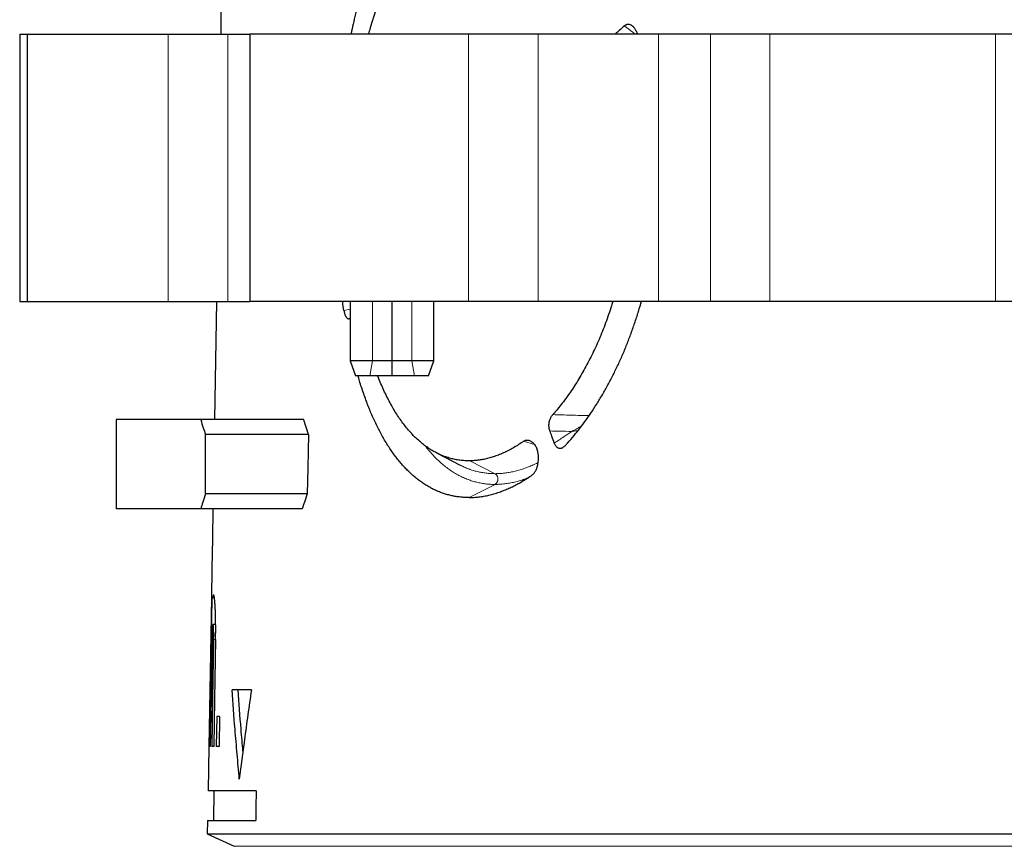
# Model space of a CAD drawing. Header units: millimetres. Extents: x 8 to 671, y 12 to 523.
# Tile 14 of 64: x 284 to 317, y 216 to 244. Entities that reach past the tile are written whole.
import ezdxf

# ---------------------------------------------------------------- set-up
doc = ezdxf.new("R2010")
doc.units = ezdxf.units.MM

msp = doc.modelspace()

# ---------------------------------------------------------------- linework, layer by layer
at = {"color": 7, "linetype": 'Continuous', "lineweight": 30}
for p, q in [((283.975, 243.699), (283.975, 234.699)), ((283.975, 243.699), (283.975, 239.209)), ((283.975, 243.699), (284.225, 243.699)), ((283.975, 243.699), (283.975, 243.699)), ((284.225, 243.699), (284.225, 234.699)), ((284.225, 243.699), (288.975, 243.699)), ((288.975, 243.699), (290.975, 243.699)), ((290.975, 243.699), (291.726, 243.699)), ((290.975, 243.699), (290.975, 243.699)), ((291.726, 243.699), (291.726, 234.699)), ((299.079, 243.699), (291.726, 243.699)), ((301.423, 243.699), (299.079, 243.699)), ((305.476, 243.699), (301.423, 243.699)), ((304.753, 243.723), (304.761, 243.699)), ((307.226, 243.699), (305.476, 243.699)), ((309.226, 243.699), (307.226, 243.699)), ((316.821, 243.699), (309.226, 243.699)), ((319.185, 243.699), (316.821, 243.699)), ((283.974, 239.189), (283.974, 234.699)), ((283.975, 234.699), (283.974, 234.699)), ((283.975, 234.699), (284.225, 234.699)), ((284.225, 234.699), (288.975, 234.699)), ((288.975, 234.699), (290.975, 234.699)), ((290.601, 234.699), (290.531, 230.724)), ((290.975, 234.699), (291.726, 234.699)), ((290.975, 234.699), (290.975, 234.699)), ((299.079, 234.699), (291.726, 234.699)), ((295.099, 234.699), (295.099, 232.699)), ((296.508, 232.699), (296.508, 234.699)), ((297.917, 232.699), (297.917, 234.699)), ((301.423, 234.699), (299.079, 234.699)), ((305.476, 234.699), (301.423, 234.699)), ((307.226, 234.699), (305.476, 234.699)), ((309.226, 234.699), (307.226, 234.699)), ((316.821, 234.699), (309.226, 234.699)), ((319.185, 234.699), (316.821, 234.699)), ((295.099, 232.699), (295.281, 232.199)), ((295.852, 232.699), (295.099, 232.699)), ((296.508, 232.699), (295.852, 232.699)), ((296.507, 232.199), (296.508, 232.699)), ((297.171, 232.699), (296.508, 232.699)), ((297.917, 232.699), (297.171, 232.699)), ((297.735, 232.199), (297.917, 232.699)), ((295.76, 232.199), (295.281, 232.199)), ((296.507, 232.199), (295.76, 232.199)), ((297.261, 232.199), (296.507, 232.199)), ((297.735, 232.199), (297.261, 232.199)), ((287.225, 230.724), (287.225, 227.724)), ((290.068, 230.724), (287.225, 230.724)), ((293.536, 230.724), (290.068, 230.724)), ((293.692, 230.224), (290.224, 230.224)), ((290.224, 228.224), (290.224, 230.224)), ((298.003, 229.604), (298.806, 229.189)), ((293.656, 228.224), (290.224, 228.224)), ((290.068, 227.724), (287.225, 227.724)), ((293.481, 227.724), (290.068, 227.724)), ((290.479, 227.724), (290.462, 226.724)), ((290.464, 226.724), (290.446, 225.724)), ((290.464, 226.724), (290.462, 226.724)), ((290.444, 225.724), (290.427, 224.724)), ((290.444, 225.724), (290.446, 225.724)), ((290.429, 224.724), (290.341, 219.724)), ((290.445, 224.724), (290.358, 219.724)), ((290.427, 224.724), (290.429, 224.724)), ((290.445, 224.724), (290.476, 224.724)), ((290.529, 224.724), (290.476, 224.724)), ((290.571, 223.824), (290.485, 223.824)), ((291.772, 221.624), (291.121, 221.624)), ((290.605, 220.724), (290.587, 219.724)), ((290.704, 220.724), (290.605, 220.724)), ((290.704, 220.724), (290.686, 219.724)), ((290.339, 219.724), (290.313, 218.224)), ((290.341, 219.724), (290.339, 219.724)), ((290.391, 219.724), (290.358, 219.724)), ((290.505, 219.724), (290.44, 219.724)), ((290.686, 219.724), (290.587, 219.724)), ((291.937, 218.224), (290.313, 218.224)), ((290.513, 218.224), (290.496, 217.224)), ((290.296, 217.224), (290.288, 216.78)), ((290.296, 217.224), (291.919, 217.224)), ((290.288, 216.78), (291.189, 216.359)), ((290.288, 216.78), (412.662, 216.78))]:
    msp.add_line(p, q, dxfattribs=at)
at = {"color": 8, "linetype": 'Continuous', "lineweight": 0}
for p, q in [((288.975, 234.699), (288.975, 243.699)), ((290.975, 234.699), (290.975, 243.699)), ((290.975, 234.699), (290.975, 243.699)), ((299.079, 243.699), (299.079, 234.699)), ((301.423, 243.699), (301.423, 234.699)), ((305.476, 243.699), (305.476, 234.699)), ((307.226, 243.699), (307.226, 234.699)), ((309.226, 243.699), (309.226, 234.699)), ((316.821, 243.699), (316.821, 234.699)), ((295.852, 234.699), (295.852, 232.699)), ((297.171, 234.699), (297.171, 232.699)), ((295.099, 234.438), (294.889, 234.396)), ((295.76, 232.199), (295.852, 232.699)), ((297.261, 232.199), (297.171, 232.699)), ((301.303, 229.886), (300.937, 229.996)), ((299.973, 228.904), (299.123, 229.336)), ((299.1, 228.101), (299.973, 228.543)), ((290.568, 223.324), (290.503, 223.324)), ((411.761, 216.359), (291.189, 216.359))]:
    msp.add_line(p, q, dxfattribs=at)
at = {"color": 7, "linetype": 'Continuous', "lineweight": 30, "flags": 128}
for points in [[(293.692, 230.224), (293.672, 229.104), (293.656, 228.224)], [(290.453, 223.324), (290.418, 221.308), (290.391, 219.724)], [(290.503, 223.324), (290.467, 221.308), (290.44, 219.724)], [(290.568, 223.324), (290.533, 221.308), (290.505, 219.724)], [(291.937, 218.224), (291.927, 217.664), (291.919, 217.224)]]:
    msp.add_lwpolyline(points, dxfattribs=at)
at = {"color": 8, "linetype": 'Continuous', "lineweight": 0, "flags": 128}
msp.add_lwpolyline([(299.972, 228.904), (299.973, 228.904), (299.973, 228.904)], dxfattribs=at)
at = {"color": 7, "linetype": 'Continuous', "lineweight": 30}
msp.add_arc((-1709.025, 273.581), 2000, 359.143908, 359.416801, dxfattribs=at)
for points, knots in [([(296.175, 246.917), (296.132, 246.828), (296.046, 246.65), (295.923, 246.369), (295.806, 246.079), (295.694, 245.778), (295.588, 245.466), (295.486, 245.143), (295.419, 244.909), (295.381, 244.77), (295.37, 244.73), (295.359, 244.691), (295.348, 244.651), (295.338, 244.611), (295.314, 244.521), (295.266, 244.331), (295.199, 244.047), (295.148, 243.819), (295.125, 243.705), (295.124, 243.699)], [0, 0, 0, 0, 0.098376, 0.196444, 0.294346, 0.392224, 0.490223, 0.588483, 0.687147, 0.698716, 0.710282, 0.721843, 0.733401, 0.744956, 0.756508, 0.81093, 0.90803, 0.994738, 1, 1, 1, 1]), ([(295.722, 243.699), (295.728, 243.718), (295.751, 243.808), (295.779, 243.906), (295.804, 243.994), (295.813, 244.023), (295.821, 244.052), (295.83, 244.081), (295.838, 244.109), (295.847, 244.138), (295.869, 244.209), (295.916, 244.362), (295.99, 244.583), (296.077, 244.827), (296.161, 245.046), (296.245, 245.251), (296.329, 245.442), (296.416, 245.629), (296.476, 245.748), (296.507, 245.808)], [0, 0, 0, 0, 0.024656, 0.11363, 0.126169, 0.138701, 0.151227, 0.163747, 0.176261, 0.188769, 0.201272, 0.269944, 0.39225, 0.501224, 0.610105, 0.707339, 0.804676, 0.902202, 1, 1, 1, 1]), ([(304.334, 243.981), (304.273, 243.928), (304.166, 243.834), (304.059, 243.739), (304.014, 243.699)], [0, 0, 0, 0, 0.569466, 1, 1, 1, 1]), ([(304.334, 243.981), (304.342, 243.988), (304.358, 244.002), (304.384, 244.017), (304.41, 244.028), (304.439, 244.035), (304.472, 244.036), (304.509, 244.03), (304.538, 244.018), (304.561, 244.006), (304.576, 243.996), (304.592, 243.985), (304.607, 243.972), (304.621, 243.958), (304.636, 243.942), (304.656, 243.918), (304.681, 243.882), (304.708, 243.834), (304.733, 243.781), (304.746, 243.743), (304.753, 243.723)], [0, 0, 0, 0, 0.0551284, 0.1087846, 0.1615249, 0.213935, 0.2843065, 0.3565336, 0.4318966, 0.4654257, 0.4989572, 0.5325954, 0.566444, 0.6006044, 0.6351756, 0.6702528, 0.7523629, 0.8341114, 0.9163714, 1, 1, 1, 1]), ([(294.889, 234.396), (294.874, 234.492), (294.859, 234.592), (294.845, 234.694), (294.845, 234.699)], [0, 0, 0, 0, 0.958129, 1, 1, 1, 1]), ([(303.938, 234.699), (303.924, 234.652), (303.88, 234.506), (303.799, 234.265), (303.697, 233.978), (303.588, 233.697), (303.475, 233.422), (303.356, 233.154), (303.232, 232.893), (303.103, 232.639), (302.968, 232.391), (302.83, 232.151), (302.687, 231.919), (302.541, 231.695), (302.391, 231.481), (302.237, 231.276), (302.08, 231.079), (301.973, 230.955), (301.92, 230.893)], [0, 0, 0, 0, 0.03039, 0.095172, 0.160008, 0.224634, 0.289128, 0.353572, 0.418046, 0.482628, 0.5474, 0.612353, 0.677073, 0.741641, 0.806136, 0.87064, 0.935235, 1, 1, 1, 1]), ([(302.362, 229.874), (302.435, 229.956), (302.58, 230.119), (302.792, 230.381), (302.999, 230.656), (303.201, 230.944), (303.398, 231.246), (303.588, 231.56), (303.772, 231.887), (303.949, 232.224), (304.117, 232.571), (304.278, 232.929), (304.43, 233.297), (304.573, 233.674), (304.707, 234.061), (304.817, 234.402), (304.877, 234.617), (304.9, 234.699)], [0, 0, 0, 0, 0.06865, 0.137076, 0.205389, 0.2737, 0.342122, 0.410765, 0.479477, 0.54793, 0.616234, 0.684503, 0.75285, 0.821388, 0.890122, 0.958585, 1, 1, 1, 1]), ([(294.889, 234.396), (294.892, 234.378), (294.897, 234.343), (294.909, 234.296), (294.924, 234.252), (294.938, 234.219), (294.952, 234.194), (294.964, 234.175), (294.978, 234.156), (294.996, 234.139), (295.016, 234.127), (295.037, 234.12), (295.057, 234.119), (295.078, 234.123), (295.092, 234.13), (295.099, 234.134)], [0, 0, 0, 0, 0.085972, 0.1712725, 0.2573637, 0.3456688, 0.4011958, 0.4563063, 0.5113354, 0.5944361, 0.6792221, 0.7588146, 0.8385434, 0.9192113, 1, 1, 1, 1]), ([(299.1, 228.101), (299.051, 228.102), (298.952, 228.103), (298.806, 228.114), (298.662, 228.133), (298.519, 228.16), (298.379, 228.194), (298.241, 228.236), (298.106, 228.286), (297.972, 228.343), (297.84, 228.408), (297.709, 228.48), (297.58, 228.561), (297.453, 228.648), (297.329, 228.744), (297.208, 228.846), (297.09, 228.954), (296.974, 229.069), (296.862, 229.192), (296.75, 229.322), (296.641, 229.459), (296.535, 229.604), (296.431, 229.755), (296.33, 229.912), (296.232, 230.075), (296.138, 230.244), (296.046, 230.418), (295.958, 230.598), (295.872, 230.785), (295.787, 230.978), (295.706, 231.179), (295.627, 231.384), (295.552, 231.595), (295.48, 231.81), (295.416, 232.011), (295.378, 232.142), (295.361, 232.199)], [0, 0, 0, 0, 0.029915, 0.059755, 0.089544, 0.119304, 0.149056, 0.178291, 0.207562, 0.236889, 0.266295, 0.296172, 0.325986, 0.355756, 0.385507, 0.415259, 0.444503, 0.47379, 0.503141, 0.532578, 0.562482, 0.59232, 0.622114, 0.651886, 0.681656, 0.710914, 0.740213, 0.769573, 0.799013, 0.828981, 0.858873, 0.888712, 0.918519, 0.948315, 0.977591, 1, 1, 1, 1]), ([(299.123, 229.336), (299.067, 229.336), (298.956, 229.337), (298.792, 229.353), (298.63, 229.379), (298.471, 229.418), (298.313, 229.467), (298.158, 229.529), (298.005, 229.601), (297.855, 229.684), (297.709, 229.778), (297.566, 229.883), (297.427, 229.999), (297.29, 230.125), (297.157, 230.262), (297.028, 230.409), (296.902, 230.566), (296.781, 230.733), (296.663, 230.909), (296.55, 231.094), (296.44, 231.289), (296.334, 231.493), (296.232, 231.706), (296.135, 231.928), (296.067, 232.093), (296.032, 232.185), (296.027, 232.199)], [0, 0, 0, 0, 0.043137, 0.086178, 0.129176, 0.172186, 0.215262, 0.258457, 0.301823, 0.345056, 0.388174, 0.43123, 0.474277, 0.517367, 0.560553, 0.603887, 0.647154, 0.690307, 0.733397, 0.776476, 0.819596, 0.862808, 0.906165, 0.949505, 0.992713, 1, 1, 1, 1]), ([(290.068, 230.724), (290.096, 230.63), (290.148, 230.463), (290.201, 230.297), (290.224, 230.224)], [0, 0, 0, 0, 0.56, 1, 1, 1, 1]), ([(293.692, 230.224), (293.663, 230.317), (293.61, 230.483), (293.559, 230.65), (293.536, 230.724)], [0, 0, 0, 0, 0.5600041, 1, 1, 1, 1]), ([(301.822, 230.341), (301.818, 230.354), (301.81, 230.378), (301.801, 230.417), (301.794, 230.457), (301.79, 230.496), (301.789, 230.536), (301.79, 230.569), (301.793, 230.596), (301.796, 230.616), (301.799, 230.636), (301.805, 230.665), (301.814, 230.702), (301.829, 230.745), (301.847, 230.786), (301.868, 230.824), (301.892, 230.861), (301.911, 230.882), (301.92, 230.893)], [0, 0, 0, 0, 0.068729, 0.134512, 0.198093, 0.260296, 0.322, 0.384104, 0.415598, 0.447518, 0.479968, 0.513045, 0.588761, 0.665266, 0.743666, 0.824992, 0.910168, 1, 1, 1, 1]), ([(301.969, 229.932), (301.941, 230.008), (301.892, 230.145), (301.844, 230.281), (301.822, 230.341)], [0, 0, 0, 0, 0.5599969, 1, 1, 1, 1]), ([(300.937, 229.996), (300.948, 230.003), (300.968, 230.016), (300.995, 230.026), (301.017, 230.032), (301.034, 230.035), (301.052, 230.036), (301.078, 230.035), (301.112, 230.03), (301.154, 230.015), (301.192, 229.994), (301.225, 229.97), (301.253, 229.944), (301.28, 229.915), (301.31, 229.878), (301.34, 229.832), (301.369, 229.776), (301.385, 229.734), (301.393, 229.714)], [0, 0, 0, 0, 0.062651, 0.126033, 0.158235, 0.190883, 0.224061, 0.257846, 0.339438, 0.421753, 0.505765, 0.567169, 0.628254, 0.689369, 0.75086, 0.835651, 0.918359, 1, 1, 1, 1]), ([(300.937, 229.996), (300.881, 229.957), (300.768, 229.879), (300.599, 229.776), (300.428, 229.683), (300.258, 229.601), (300.086, 229.529), (299.919, 229.47), (299.755, 229.422), (299.595, 229.385), (299.436, 229.358), (299.279, 229.34), (299.175, 229.337), (299.123, 229.336)], [0, 0, 0, 0, 0.093162, 0.186237, 0.279338, 0.372581, 0.46608, 0.559881, 0.648117, 0.736151, 0.824078, 0.911996, 1, 1, 1, 1]), ([(301.227, 228.861), (301.238, 228.87), (301.26, 228.887), (301.291, 228.922), (301.32, 228.963), (301.343, 229.004), (301.362, 229.043), (301.376, 229.076), (301.39, 229.117), (301.405, 229.166), (301.419, 229.23), (301.431, 229.303), (301.437, 229.385), (301.437, 229.454), (301.434, 229.509), (301.43, 229.552), (301.423, 229.599), (301.413, 229.652), (301.402, 229.688), (301.396, 229.706)], [0, 0, 0, 0, 0.063155, 0.126438, 0.190803, 0.257157, 0.29815, 0.338854, 0.37946, 0.440584, 0.502551, 0.584366, 0.665221, 0.746564, 0.790326, 0.833167, 0.875316, 0.937748, 1, 1, 1, 1]), ([(301.396, 229.706), (301.396, 229.708), (301.395, 229.71), (301.394, 229.713), (301.393, 229.714)], [0, 0, 0, 0, 0.572091, 1, 1, 1, 1]), ([(301.969, 229.932), (301.974, 229.918), (301.985, 229.89), (302.006, 229.853), (302.029, 229.822), (302.052, 229.8), (302.072, 229.785), (302.09, 229.775), (302.112, 229.766), (302.137, 229.76), (302.163, 229.76), (302.183, 229.762), (302.2, 229.765), (302.216, 229.769), (302.232, 229.775), (302.248, 229.783), (302.27, 229.795), (302.297, 229.813), (302.33, 229.841), (302.351, 229.863), (302.362, 229.874)], [0, 0, 0, 0, 0.06892, 0.136431, 0.203897, 0.272684, 0.315062, 0.357508, 0.400321, 0.465836, 0.533748, 0.570106, 0.60662, 0.643384, 0.680494, 0.718041, 0.756113, 0.834151, 0.915259, 1, 1, 1, 1]), ([(299.1, 228.101), (299.155, 228.102), (299.265, 228.105), (299.432, 228.12), (299.6, 228.145), (299.769, 228.18), (299.939, 228.225), (300.111, 228.279), (300.278, 228.341), (300.44, 228.41), (300.598, 228.484), (300.756, 228.567), (300.913, 228.657), (301.07, 228.754), (301.174, 228.826), (301.227, 228.861)], [0, 0, 0, 0, 0.079876, 0.159695, 0.239529, 0.319454, 0.399542, 0.479867, 0.560226, 0.633674, 0.706986, 0.780218, 0.853427, 0.926669, 1, 1, 1, 1]), ([(290.224, 228.224), (290.194, 228.13), (290.142, 227.964), (290.09, 227.797), (290.068, 227.724)], [0, 0, 0, 0, 0.56, 1, 1, 1, 1]), ([(293.656, 228.224), (293.623, 228.13), (293.564, 227.964), (293.506, 227.797), (293.481, 227.724)], [0, 0, 0, 0, 0.559995, 1, 1, 1, 1]), ([(290.568, 223.324), (290.569, 223.363), (290.57, 223.443), (290.571, 223.562), (290.571, 223.661), (290.571, 223.739), (290.571, 223.798), (290.57, 223.855), (290.57, 223.912), (290.569, 223.968), (290.568, 224.038), (290.566, 224.121), (290.563, 224.216), (290.56, 224.304), (290.556, 224.384), (290.553, 224.437), (290.551, 224.471), (290.55, 224.487), (290.549, 224.502), (290.548, 224.517), (290.547, 224.532), (290.546, 224.547), (290.545, 224.568), (290.543, 224.596), (290.539, 224.632), (290.536, 224.668), (290.532, 224.7), (290.529, 224.727), (290.526, 224.749), (290.522, 224.769), (290.519, 224.787), (290.515, 224.803), (290.51, 224.815), (290.506, 224.823), (290.5, 224.824), (290.496, 224.818), (290.491, 224.806), (290.486, 224.785), (290.481, 224.758), (290.478, 224.735), (290.476, 224.724)], [0, 0, 0, 0, 0.040994, 0.082276, 0.123847, 0.144745, 0.165717, 0.186761, 0.207879, 0.22907, 0.250334, 0.288313, 0.327765, 0.368692, 0.404213, 0.440775, 0.449128, 0.457533, 0.465991, 0.474501, 0.483064, 0.49168, 0.500348, 0.521351, 0.545276, 0.572123, 0.601892, 0.623363, 0.646133, 0.670201, 0.695569, 0.722235, 0.7502, 0.787935, 0.82381, 0.857826, 0.889983, 0.92996, 0.966633, 1, 1, 1, 1]), ([(290.503, 223.324), (290.503, 223.357), (290.504, 223.423), (290.504, 223.518), (290.503, 223.604), (290.501, 223.68), (290.498, 223.743), (290.494, 223.79), (290.49, 223.817), (290.485, 223.826), (290.48, 223.817), (290.475, 223.79), (290.47, 223.743), (290.466, 223.68), (290.462, 223.604), (290.458, 223.518), (290.455, 223.423), (290.454, 223.357), (290.453, 223.324)], [0, 0, 0, 0, 0.064247, 0.125721, 0.186984, 0.250627, 0.31391, 0.374883, 0.436073, 0.499981, 0.563849, 0.625035, 0.686038, 0.749378, 0.812993, 0.874251, 0.935735, 1, 1, 1, 1]), ([(291.367, 218.624), (291.342, 218.903), (291.293, 219.463), (291.209, 220.463), (291.155, 221.183), (291.121, 221.624)], [0, 0, 0, 0, 0.28001, 0.560013, 1, 1, 1, 1]), ([(291.489, 219.558), (291.468, 219.806), (291.409, 220.495), (291.357, 221.183), (291.324, 221.624)], [0, 0, 0, 0, 0.360859, 1, 1, 1, 1]), ([(291.772, 221.624), (291.732, 221.344), (291.652, 220.784), (291.516, 219.784), (291.424, 219.064), (291.367, 218.624)], [0, 0, 0, 0, 0.279988, 0.559986, 1, 1, 1, 1])]:
    msp.add_open_spline(points, degree=3, knots=knots, dxfattribs=at)
at = {"color": 8, "linetype": 'Continuous', "lineweight": 0}
for points, knots in [([(304.334, 243.981), (304.427, 243.908), (304.547, 243.814), (304.666, 243.72), (304.692, 243.699)], [0, 0, 0, 0, 0.777964, 1, 1, 1, 1]), ([(303.14, 230.86), (302.936, 230.864), (302.529, 230.872), (302.122, 230.886), (301.92, 230.893)], [0, 0, 0, 0, 0.502057, 1, 1, 1, 1]), ([(302.556, 230.326), (302.419, 230.329), (302.174, 230.332), (301.93, 230.338), (301.822, 230.341)], [0, 0, 0, 0, 0.5600808, 1, 1, 1, 1]), ([(302.556, 230.326), (302.59, 230.344), (302.659, 230.379), (302.76, 230.436), (302.838, 230.482), (302.882, 230.511), (302.893, 230.518)], [0, 0, 0, 0, 0.296927, 0.594475, 0.893331, 1, 1, 1, 1]), ([(302.556, 230.326), (302.594, 230.331), (302.666, 230.341), (302.737, 230.353), (302.771, 230.359)], [0, 0, 0, 0, 0.5212734, 1, 1, 1, 1]), ([(301.969, 229.932), (302.079, 230.005), (302.275, 230.136), (302.47, 230.268), (302.556, 230.326)], [0, 0, 0, 0, 0.560616, 1, 1, 1, 1]), ([(297.616, 229.849), (297.624, 229.838), (297.673, 229.772), (297.766, 229.66), (297.897, 229.513), (298.031, 229.377), (298.169, 229.25), (298.311, 229.133), (298.455, 229.027), (298.603, 228.931), (298.754, 228.845), (298.908, 228.769), (299.061, 228.707), (299.211, 228.655), (299.36, 228.614), (299.51, 228.582), (299.662, 228.559), (299.816, 228.545), (299.921, 228.543), (299.973, 228.543)], [0, 0, 0, 0, 0.0121381, 0.0758651, 0.1395898, 0.2033128, 0.2670347, 0.3307563, 0.3944782, 0.4582016, 0.5219272, 0.5856558, 0.6493883, 0.7078141, 0.7662439, 0.8246777, 0.8831155, 0.9415565, 1, 1, 1, 1]), ([(298.801, 229.192), (298.846, 229.169), (298.942, 229.121), (299.086, 229.063), (299.232, 229.013), (299.377, 228.974), (299.523, 228.943), (299.671, 228.921), (299.821, 228.907), (299.922, 228.905), (299.972, 228.904)], [0, 0, 0, 0, 0.124302, 0.259011, 0.382499, 0.505992, 0.629489, 0.75299, 0.876494, 1, 1, 1, 1]), ([(299.973, 228.904), (300.026, 228.905), (300.131, 228.907), (300.291, 228.922), (300.452, 228.945), (300.614, 228.978), (300.777, 229.02), (300.941, 229.072), (301.101, 229.131), (301.256, 229.197), (301.363, 229.246), (301.42, 229.276), (301.426, 229.279)], [0, 0, 0, 0, 0.111794, 0.223584, 0.335368, 0.447144, 0.55891, 0.670668, 0.782418, 0.88485, 0.987277, 1, 1, 1, 1]), ([(299.973, 228.543), (299.98, 228.547), (299.994, 228.556), (300.013, 228.573), (300.03, 228.593), (300.045, 228.616), (300.056, 228.641), (300.065, 228.668), (300.07, 228.695), (300.071, 228.723), (300.07, 228.752), (300.065, 228.779), (300.056, 228.806), (300.045, 228.831), (300.03, 228.854), (300.013, 228.874), (299.994, 228.891), (299.98, 228.9), (299.972, 228.904)], [0, 0, 0, 0, 0.062501, 0.125002, 0.187503, 0.250004, 0.312504, 0.375003, 0.437501, 0.5, 0.562499, 0.624997, 0.687496, 0.749996, 0.812497, 0.874998, 0.937499, 1, 1, 1, 1]), ([(299.973, 228.543), (299.981, 228.547), (299.995, 228.556), (300.014, 228.573), (300.031, 228.593), (300.046, 228.616), (300.057, 228.641), (300.066, 228.668), (300.071, 228.695), (300.072, 228.723), (300.071, 228.752), (300.065, 228.779), (300.057, 228.806), (300.046, 228.831), (300.031, 228.854), (300.014, 228.874), (299.995, 228.891), (299.98, 228.9), (299.973, 228.904)], [0, 0, 0, 0, 0.062501, 0.125002, 0.187503, 0.250004, 0.312504, 0.375003, 0.437501, 0.5, 0.562499, 0.624997, 0.687496, 0.749996, 0.812497, 0.874998, 0.937499, 1, 1, 1, 1]), ([(299.973, 228.543), (300.028, 228.544), (300.136, 228.545), (300.3, 228.561), (300.466, 228.585), (300.632, 228.619), (300.799, 228.663), (300.946, 228.709), (301.038, 228.744), (301.073, 228.758)], [0, 0, 0, 0, 0.150983, 0.301963, 0.452935, 0.603898, 0.754851, 0.905793, 1, 1, 1, 1])]:
    msp.add_open_spline(points, degree=3, knots=knots, dxfattribs=at)

doc.saveas('drawing.dxf')
